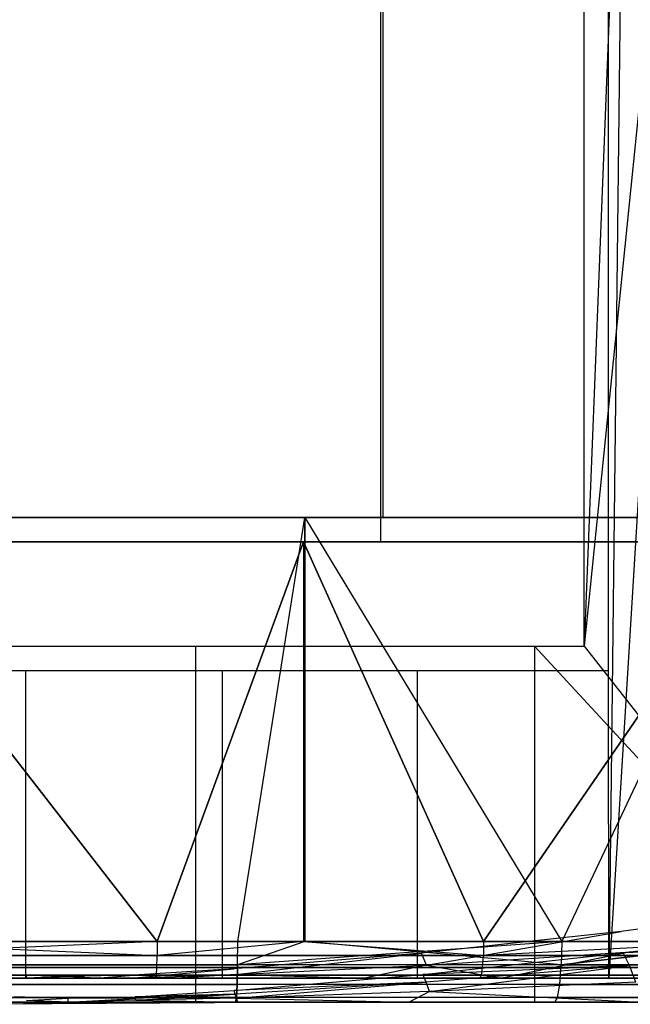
# Model space of a CAD drawing. Extents: x 0.01 to 2.77, y 0.07 to 2.63.
# Tile 21 of 39: x 1.37 to 1.57, y 0.07 to 0.39. Entities that reach past the tile are written whole.
import ezdxf

# ---------------------------------------------------------------- set-up
doc = ezdxf.new("R2010")
doc.units = 0
doc.header["$MEASUREMENT"] = 0
doc.layers.get('0').update_dxf_attribs({"color": 13, "linetype": 'CONTINUOUS'})

# ---------------------------------------------------------------- blocks, each defined once
blk = doc.blocks.new('AVA_LED_PM_STL')
at = {"color": 0}
for p, q in [((1.49163, 2.62686, 0.31367), (1.49163, 0.22528, 0.31367)), ((1.49163, 2.62686, 0.31367), (1.49163, 0.22528, 0.31367)), ((1.49163, 2.62686, 2.46979), (1.49163, 0.22528, 2.46979)), ((1.49163, 2.62686, 2.46979), (1.49163, 0.22528, 2.46979)), ((1.4909, 2.60717, 2.46195), (1.4909, 0.21741, 2.46195)), ((1.4909, 2.60717, 2.46195), (1.4909, 0.21741, 2.46195)), ((1.4909, 2.60717, 0.32151), (1.4909, 0.21741, 0.32151)), ((1.4909, 2.60717, 0.32151), (1.4909, 0.21741, 0.32151)), ((1.56988, 0.50758, 1.57386), (1.55706, 0.18348, 1.57593)), ((1.56988, 0.50758, 1.57386), (1.55706, 0.18348, 1.57593)), ((1.58983, 0.50588, 1.57031), (1.55706, 0.18348, 1.57593)), ((1.58983, 0.50588, 1.57031), (1.55706, 0.18348, 1.57593)), ((1.56493, 0.17561, 1.61614), (1.56493, 0.50632, 1.61614)), ((1.56493, 0.17561, 1.61614), (1.56493, 0.50632, 1.61614)), ((1.56493, 0.17561, 1.58265), (1.56493, 0.50632, 1.58265)), ((1.56493, 0.17561, 1.58265), (1.56493, 0.50632, 1.58265)), ((1.57007, 0.50767, 1.58181), (1.56502, 0.07568, 1.58264)), ((1.57007, 0.50767, 1.58181), (1.56502, 0.07568, 1.58264)), ((1.59128, 0.50588, 1.57805), (1.56502, 0.07568, 1.58264)), ((1.59128, 0.50588, 1.57805), (1.56502, 0.07568, 1.58264)), ((1.55706, 0.18348, 1.57593), (1.55706, 0.49844, 1.57593)), ((1.55706, 0.18348, 1.60827), (1.55706, 0.49844, 1.60827)), ((1.55706, 0.18348, 1.57593), (1.55706, 0.49844, 1.57593)), ((1.55706, 0.18348, 1.60827), (1.55706, 0.49844, 1.60827)), ((1.31713, 0.22528, 0.0158), (1.46633, 0.22528, 0.0158)), ((1.46633, 0.22528, 2.76766), (1.31713, 0.22528, 2.76766)), ((1.31713, 0.22528, 0.0158), (1.46633, 0.22528, 0.0158)), ((1.46633, 0.22528, 2.76766), (1.31713, 0.22528, 2.76766)), ((1.49163, 0.22528, 2.46979), (1.35839, 0.22528, 2.4739)), ((1.35839, 0.22528, 0.30957), (1.49163, 0.22528, 0.31367)), ((1.35839, 0.22528, 0.30957), (1.49163, 0.22528, 0.31367)), ((1.49163, 0.22528, 2.46979), (1.35839, 0.22528, 2.4739)), ((1.44451, 0.08749, 0.01479), (1.46633, 0.22528, 0.0158)), ((1.44451, 0.08749, 0.01479), (1.46633, 0.22528, 0.0158)), ((1.44451, 0.08749, 2.76867), (1.46633, 0.22528, 2.76766)), ((1.44451, 0.08749, 2.76867), (1.46633, 0.22528, 2.76766)), ((1.46633, 0.08749, 0.0158), (1.46633, 0.22528, 0.0158)), ((1.46633, 0.22528, 0.0158), (1.54976, 0.08749, 0.02287)), ((1.46633, 0.22528, 0.0158), (1.54976, 0.08749, 0.02287)), ((1.46633, 0.22528, 0.0158), (1.61466, 0.22528, 0.03193)), ((1.46633, 0.08749, 0.0158), (1.46633, 0.22528, 0.0158)), ((1.61466, 0.22528, 2.75153), (1.46633, 0.22528, 2.76766)), ((1.46633, 0.22528, 2.76766), (1.54976, 0.08749, 2.76059)), ((1.46633, 0.22528, 2.76766), (1.54976, 0.08749, 2.76059)), ((1.46633, 0.22528, 2.76766), (1.46633, 0.08749, 2.76766)), ((1.46633, 0.22528, 2.76766), (1.46633, 0.08749, 2.76766)), ((1.46633, 0.22528, 0.0158), (1.61466, 0.22528, 0.03193)), ((1.61466, 0.22528, 2.75153), (1.46633, 0.22528, 2.76766)), ((1.62335, 0.22528, 2.44934), (1.49163, 0.22528, 2.46979)), ((1.49163, 0.22528, 0.31367), (1.62335, 0.22528, 0.33412)), ((1.49163, 0.22528, 0.31367), (1.62335, 0.22528, 0.33412)), ((1.62335, 0.22528, 2.44934), (1.49163, 0.22528, 2.46979)), ((1.61466, 0.22528, 0.03193), (1.54976, 0.08749, 0.02287)), ((1.61466, 0.22528, 0.03193), (1.54976, 0.08749, 0.02287)), ((1.61466, 0.22528, 2.75153), (1.54976, 0.08749, 2.76059)), ((1.61466, 0.22528, 2.75153), (1.54976, 0.08749, 2.76059)), ((1.31756, 0.21741, 2.7598), (1.4183, 0.08749, 2.76155)), ((1.31756, 0.21741, 2.7598), (1.4183, 0.08749, 2.76155)), ((1.31756, 0.21741, 2.7598), (1.46591, 0.21741, 2.7598)), ((1.4183, 0.08749, 0.02191), (1.31756, 0.21741, 0.02366)), ((1.4183, 0.08749, 0.02191), (1.31756, 0.21741, 0.02366)), ((1.46591, 0.21741, 0.02366), (1.31756, 0.21741, 0.02366)), ((1.46591, 0.21741, 0.02366), (1.31756, 0.21741, 0.02366)), ((1.31756, 0.21741, 2.7598), (1.46591, 0.21741, 2.7598)), ((1.35863, 0.21741, 2.46603), (1.4909, 0.21741, 2.46195)), ((1.4909, 0.21741, 0.32151), (1.35863, 0.21741, 0.31744)), ((1.35863, 0.21741, 2.46603), (1.4909, 0.21741, 2.46195)), ((1.4909, 0.21741, 0.32151), (1.35863, 0.21741, 0.31744)), ((1.46591, 0.21741, 2.7598), (1.4183, 0.08749, 2.76155)), ((1.46591, 0.21741, 2.7598), (1.4183, 0.08749, 2.76155)), ((1.4183, 0.08749, 0.02191), (1.46591, 0.21741, 0.02366)), ((1.4183, 0.08749, 0.02191), (1.46591, 0.21741, 0.02366)), ((1.52437, 0.08749, 2.75538), (1.46591, 0.21741, 2.7598)), ((1.46591, 0.21741, 2.7598), (1.61339, 0.21741, 2.74376)), ((1.46591, 0.21741, 2.7598), (1.46591, 0.08749, 2.7598)), ((1.46591, 0.21741, 2.7598), (1.46591, 0.08749, 2.7598)), ((1.52437, 0.08749, 2.75538), (1.46591, 0.21741, 2.7598)), ((1.61339, 0.21741, 0.0397), (1.46591, 0.21741, 0.02366)), ((1.46591, 0.21741, 0.02366), (1.52437, 0.08749, 0.02809)), ((1.46591, 0.21741, 0.02366), (1.52437, 0.08749, 0.02809)), ((1.46591, 0.21741, 0.02366), (1.46591, 0.08749, 0.02366)), ((1.46591, 0.21741, 0.02366), (1.46591, 0.08749, 0.02366)), ((1.61339, 0.21741, 0.0397), (1.46591, 0.21741, 0.02366)), ((1.46591, 0.21741, 2.7598), (1.61339, 0.21741, 2.74376)), ((1.4909, 0.21741, 2.46195), (1.62167, 0.21741, 2.44165)), ((1.62167, 0.21741, 0.34181), (1.4909, 0.21741, 0.32151)), ((1.4909, 0.21741, 2.46195), (1.62167, 0.21741, 2.44165)), ((1.62167, 0.21741, 0.34181), (1.4909, 0.21741, 0.32151)), ((1.52437, 0.08749, 2.75538), (1.61339, 0.21741, 2.74376)), ((1.52437, 0.08749, 2.75538), (1.61339, 0.21741, 2.74376)), ((1.61339, 0.21741, 0.0397), (1.52437, 0.08749, 0.02809)), ((1.61339, 0.21741, 0.0397), (1.52437, 0.08749, 0.02809)), ((1.22641, 0.18348, 1.60827), (1.55706, 0.18348, 1.60827)), ((1.22641, 0.18348, 1.60827), (1.55706, 0.18348, 1.60827)), ((1.31983, 0.18348, 1.58621), (1.43079, 0.18348, 1.58788)), ((1.31983, 0.18348, 1.58621), (1.43079, 0.18348, 1.58788)), ((1.43079, 0.18348, 1.58788), (1.43079, 0.0678, 1.58788)), ((1.43079, 0.18348, 1.58788), (1.54089, 0.18348, 1.5783)), ((1.43079, 0.18348, 1.58788), (1.43079, 0.0678, 1.58788)), ((1.43079, 0.18348, 1.58788), (1.54089, 0.18348, 1.5783)), ((1.54089, 0.18348, 1.5783), (1.55706, 0.18348, 1.57593)), ((1.6477, 0.0678, 1.55768), (1.54089, 0.18348, 1.5783)), ((1.54089, 0.18348, 1.5783), (1.54089, 0.0678, 1.5783)), ((1.54089, 0.18348, 1.5783), (1.54089, 0.0678, 1.5783)), ((1.6477, 0.0678, 1.55768), (1.54089, 0.18348, 1.5783)), ((1.54089, 0.18348, 1.5783), (1.55706, 0.18348, 1.57593)), ((1.55706, 0.18348, 1.57593), (1.6477, 0.0678, 1.55768)), ((1.55706, 0.18348, 1.57593), (1.6477, 0.0678, 1.55768)), ((1.55706, 0.18348, 1.57593), (1.55706, 0.18348, 1.60827)), ((1.55706, 0.18348, 1.57593), (1.55706, 0.18348, 1.60827)), ((1.21854, 0.17561, 1.61614), (1.56493, 0.17561, 1.61614)), ((1.21854, 0.17561, 1.61614), (1.56493, 0.17561, 1.61614)), ((1.31174, 0.17561, 1.59354), (1.37559, 0.17561, 1.59634)), ((1.31174, 0.17561, 1.59354), (1.37559, 0.17561, 1.59634)), ((1.37559, 0.17561, 1.59634), (1.43948, 0.17561, 1.59542)), ((1.37559, 0.17561, 1.59634), (1.43948, 0.17561, 1.59542)), ((1.37559, 0.17561, 1.59634), (1.37559, 0.07568, 1.59634)), ((1.37559, 0.17561, 1.59634), (1.37559, 0.07568, 1.59634)), ((1.43948, 0.17561, 1.59542), (1.5028, 0.17561, 1.59082)), ((1.43948, 0.17561, 1.59542), (1.5028, 0.17561, 1.59082)), ((1.43948, 0.17561, 1.59542), (1.43948, 0.07568, 1.59542)), ((1.43948, 0.17561, 1.59542), (1.43948, 0.07568, 1.59542)), ((1.5028, 0.17561, 1.59082), (1.56493, 0.17561, 1.58265)), ((1.5028, 0.17561, 1.59082), (1.56493, 0.17561, 1.58265)), ((1.5028, 0.17561, 1.59082), (1.5028, 0.07568, 1.59082)), ((1.5028, 0.17561, 1.59082), (1.5028, 0.07568, 1.59082)), ((1.56493, 0.17561, 1.58265), (1.56493, 0.17561, 1.61614)), ((1.56493, 0.17561, 1.58265), (1.56493, 0.17561, 1.61614)), ((1.56502, 0.07568, 1.58264), (1.56493, 0.17561, 1.58265)), ((1.56502, 0.07568, 1.58264), (1.56493, 0.17561, 1.58265)), ((1.63531, 0.09956, 0.61079), (1.56906, 0.09084, 0.59331)), ((1.63531, 0.09956, 0.61079), (1.56906, 0.09084, 0.59331)), ((1.56906, 0.09084, 0.59331), (1.50422, 0.08379, 0.57917)), ((1.56906, 0.09084, 0.59331), (1.50422, 0.08379, 0.57917)), ((1.50585, 0.07988, 0.57273), (1.56906, 0.09084, 0.59331)), ((1.50585, 0.07988, 0.57273), (1.56906, 0.09084, 0.59331)), ((1.5697, 0.08387, 0.59698), (1.63615, 0.09263, 0.61455)), ((1.5697, 0.08387, 0.59698), (1.63615, 0.09263, 0.61455)), ((1.4183, 0.08749, 0.02191), (1.31212, 0.08297, 0.02487)), ((1.4183, 0.08749, 0.02191), (1.31212, 0.08297, 0.02487)), ((1.4183, 0.08749, 0.02191), (1.31756, 0.08749, 0.02366)), ((1.31756, 0.08749, 2.7598), (1.41828, 0.08297, 2.76065)), ((1.31756, 0.08749, 2.7598), (1.4183, 0.08749, 2.76155)), ((1.31756, 0.08749, 2.7598), (1.41828, 0.08297, 2.76065)), ((1.31756, 0.08749, 2.7598), (1.4183, 0.08749, 2.76155)), ((1.4183, 0.08749, 0.02191), (1.31756, 0.08749, 0.02366)), ((1.44451, 0.08749, 0.01479), (1.33895, 0.08749, 0.01479)), ((1.33895, 0.08749, 2.76867), (1.44451, 0.08749, 2.76867)), ((1.44451, 0.08749, 0.01479), (1.33895, 0.08749, 0.01479)), ((1.33895, 0.08749, 2.76867), (1.44451, 0.08749, 2.76867)), ((1.46591, 0.08749, 0.02366), (1.41828, 0.08297, 0.02281)), ((1.46591, 0.08749, 0.02366), (1.41828, 0.08297, 0.02281)), ((1.4183, 0.08749, 0.02191), (1.41828, 0.08297, 0.02281)), ((1.4183, 0.08749, 0.02191), (1.41828, 0.08297, 0.02281)), ((1.4183, 0.08749, 2.76155), (1.41828, 0.08297, 2.76065)), ((1.4183, 0.08749, 2.76155), (1.41828, 0.08297, 2.76065)), ((1.46591, 0.08749, 2.7598), (1.41828, 0.08297, 2.76065)), ((1.46591, 0.08749, 2.7598), (1.41828, 0.08297, 2.76065)), ((1.46591, 0.08749, 0.02366), (1.4183, 0.08749, 0.02191)), ((1.4183, 0.08749, 2.76155), (1.46591, 0.08749, 2.7598)), ((1.4183, 0.08749, 2.76155), (1.46591, 0.08749, 2.7598)), ((1.46591, 0.08749, 0.02366), (1.4183, 0.08749, 0.02191)), ((1.46633, 0.08749, 0.0158), (1.44445, 0.07995, 0.01629)), ((1.44445, 0.07995, 0.01629), (1.44451, 0.08749, 0.01479)), ((1.46633, 0.08749, 0.0158), (1.44445, 0.07995, 0.01629)), ((1.44445, 0.07995, 0.01629), (1.44451, 0.08749, 0.01479)), ((1.44445, 0.07995, 2.76718), (1.44451, 0.08749, 2.76867)), ((1.54976, 0.08749, 2.76059), (1.44445, 0.07995, 2.76718)), ((1.54976, 0.08749, 2.76059), (1.44445, 0.07995, 2.76718)), ((1.46633, 0.08749, 2.76766), (1.44445, 0.07995, 2.76718)), ((1.46633, 0.08749, 2.76766), (1.44445, 0.07995, 2.76718)), ((1.44445, 0.07995, 2.76718), (1.44451, 0.08749, 2.76867)), ((1.46633, 0.08749, 0.0158), (1.44451, 0.08749, 0.01479)), ((1.44451, 0.08749, 2.76867), (1.46633, 0.08749, 2.76766)), ((1.46633, 0.08749, 0.0158), (1.44451, 0.08749, 0.01479)), ((1.44451, 0.08749, 2.76867), (1.46633, 0.08749, 2.76766)), ((1.52437, 0.08749, 0.02809), (1.46591, 0.08749, 0.02366)), ((1.46591, 0.08749, 0.02366), (1.52428, 0.08297, 0.02898)), ((1.46591, 0.08749, 0.02366), (1.52428, 0.08297, 0.02898)), ((1.46591, 0.08749, 2.7598), (1.52428, 0.08297, 2.75448)), ((1.46591, 0.08749, 2.7598), (1.52437, 0.08749, 2.75538)), ((1.46591, 0.08749, 2.7598), (1.52428, 0.08297, 2.75448)), ((1.46591, 0.08749, 2.7598), (1.52437, 0.08749, 2.75538)), ((1.52437, 0.08749, 0.02809), (1.46591, 0.08749, 0.02366)), ((1.54976, 0.08749, 0.02287), (1.46633, 0.08749, 0.0158)), ((1.46633, 0.08749, 2.76766), (1.54976, 0.08749, 2.76059)), ((1.54976, 0.08749, 0.02287), (1.46633, 0.08749, 0.0158)), ((1.54959, 0.07995, 0.02436), (1.46633, 0.08749, 0.0158)), ((1.54959, 0.07995, 0.02436), (1.46633, 0.08749, 0.0158)), ((1.46633, 0.08749, 2.76766), (1.54976, 0.08749, 2.76059)), ((1.61339, 0.08749, 0.0397), (1.52428, 0.08297, 0.02898)), ((1.52437, 0.08749, 0.02809), (1.52428, 0.08297, 0.02898)), ((1.61339, 0.08749, 0.0397), (1.52428, 0.08297, 0.02898)), ((1.52437, 0.08749, 0.02809), (1.52428, 0.08297, 0.02898)), ((1.52437, 0.08749, 2.75538), (1.52428, 0.08297, 2.75448)), ((1.52437, 0.08749, 2.75538), (1.52428, 0.08297, 2.75448)), ((1.61339, 0.08749, 2.74376), (1.52428, 0.08297, 2.75448)), ((1.61339, 0.08749, 2.74376), (1.52428, 0.08297, 2.75448)), ((1.61339, 0.08749, 0.0397), (1.52437, 0.08749, 0.02809)), ((1.52437, 0.08749, 2.75538), (1.61339, 0.08749, 2.74376)), ((1.52437, 0.08749, 2.75538), (1.61339, 0.08749, 2.74376)), ((1.61339, 0.08749, 0.0397), (1.52437, 0.08749, 0.02809)), ((1.54976, 0.08749, 0.02287), (1.54959, 0.07995, 0.02436)), ((1.54959, 0.07995, 0.02436), (1.61466, 0.08749, 0.03193)), ((1.54959, 0.07995, 0.02436), (1.61466, 0.08749, 0.03193)), ((1.54976, 0.08749, 0.02287), (1.54959, 0.07995, 0.02436)), ((1.61466, 0.08749, 2.75153), (1.54959, 0.07995, 2.7591)), ((1.61466, 0.08749, 2.75153), (1.54959, 0.07995, 2.7591)), ((1.54976, 0.08749, 2.76059), (1.54959, 0.07995, 2.7591)), ((1.54976, 0.08749, 2.76059), (1.54959, 0.07995, 2.7591)), ((1.61466, 0.08749, 0.03193), (1.54976, 0.08749, 0.02287)), ((1.54976, 0.08749, 2.76059), (1.61466, 0.08749, 2.75153)), ((1.61466, 0.08749, 0.03193), (1.54976, 0.08749, 0.02287)), ((1.54976, 0.08749, 2.76059), (1.61466, 0.08749, 2.75153)), ((1.63954, 0.08649, 0.6058), (1.5697, 0.08387, 0.59698)), ((1.63954, 0.08649, 0.6058), (1.5697, 0.08387, 0.59698)), ((1.63954, 0.08649, 0.6058), (1.57178, 0.07972, 0.59047)), ((1.63954, 0.08649, 0.6058), (1.57178, 0.07972, 0.59047)), ((1.50422, 0.08379, 0.57917), (1.44332, 0.07862, 0.56879)), ((1.50422, 0.08379, 0.57917), (1.44332, 0.07862, 0.56879)), ((1.44391, 0.07685, 0.56557), (1.50422, 0.08379, 0.57917)), ((1.44391, 0.07685, 0.56557), (1.50422, 0.08379, 0.57917)), ((1.50585, 0.07988, 0.57273), (1.50422, 0.08379, 0.57917)), ((1.50585, 0.07988, 0.57273), (1.50422, 0.08379, 0.57917)), ((1.50464, 0.07679, 0.58276), (1.5697, 0.08387, 0.59698)), ((1.50464, 0.07679, 0.58276), (1.5697, 0.08387, 0.59698)), ((1.50585, 0.07988, 0.57273), (1.57222, 0.08419, 0.58352)), ((1.50585, 0.07988, 0.57273), (1.57222, 0.08419, 0.58352)), ((1.57222, 0.08419, 0.58352), (1.53029, 0.07568, 0.57014)), ((1.57222, 0.08419, 0.58352), (1.53029, 0.07568, 0.57014)), ((1.57178, 0.07972, 0.59047), (1.5697, 0.08387, 0.59698)), ((1.57178, 0.07972, 0.59047), (1.5697, 0.08387, 0.59698)), ((1.31212, 0.08297, 0.02487), (1.41828, 0.08297, 0.02281)), ((1.41828, 0.08297, 2.76065), (1.31212, 0.08297, 2.7586)), ((1.41828, 0.08297, 2.76065), (1.31212, 0.08297, 2.7586)), ((1.31212, 0.08297, 0.02487), (1.41828, 0.08297, 0.02281)), ((1.41823, 0.07914, 2.75809), (1.41828, 0.08297, 2.76065)), ((1.41823, 0.07914, 2.75809), (1.41828, 0.08297, 2.76065)), ((1.41823, 0.07914, 0.02537), (1.41828, 0.08297, 0.02281)), ((1.41823, 0.07914, 0.02537), (1.41828, 0.08297, 0.02281)), ((1.41828, 0.08297, 0.02281), (1.52428, 0.08297, 0.02898)), ((1.52428, 0.08297, 2.75448), (1.41828, 0.08297, 2.76065)), ((1.52428, 0.08297, 2.75448), (1.41828, 0.08297, 2.76065)), ((1.41828, 0.08297, 0.02281), (1.52428, 0.08297, 0.02898)), ((1.52404, 0.07914, 2.75193), (1.52428, 0.08297, 2.75448)), ((1.52404, 0.07914, 2.75193), (1.52428, 0.08297, 2.75448)), ((1.52404, 0.07914, 0.03153), (1.52428, 0.08297, 0.02898)), ((1.52404, 0.07914, 0.03153), (1.52428, 0.08297, 0.02898)), ((1.52428, 0.08297, 0.02898), (1.62949, 0.08297, 0.04335)), ((1.62949, 0.08297, 2.74011), (1.52428, 0.08297, 2.75448)), ((1.62949, 0.08297, 2.74011), (1.52428, 0.08297, 2.75448)), ((1.52428, 0.08297, 0.02898), (1.62949, 0.08297, 0.04335)), ((1.41823, 0.07914, 2.75809), (1.31227, 0.07914, 2.75604)), ((1.31227, 0.07914, 0.02743), (1.41823, 0.07914, 0.02537)), ((1.41823, 0.07914, 2.75809), (1.31227, 0.07914, 2.75604)), ((1.31227, 0.07914, 0.02743), (1.41823, 0.07914, 0.02537)), ((1.33901, 0.07995, 0.01629), (1.44445, 0.07995, 0.01629)), ((1.33901, 0.07995, 0.01629), (1.44445, 0.07995, 0.01629)), ((1.44445, 0.07995, 2.76718), (1.33901, 0.07995, 2.76718)), ((1.44445, 0.07995, 2.76718), (1.33901, 0.07995, 2.76718)), ((1.44332, 0.07862, 0.56879), (1.41078, 0.07664, 0.56483)), ((1.44332, 0.07862, 0.56879), (1.41078, 0.07664, 0.56483)), ((1.41097, 0.07577, 0.56316), (1.44332, 0.07862, 0.56879)), ((1.41097, 0.07577, 0.56316), (1.44332, 0.07862, 0.56879)), ((1.41097, 0.07577, 0.56316), (1.44391, 0.07685, 0.56557)), ((1.41097, 0.07577, 0.56316), (1.44391, 0.07685, 0.56557)), ((1.41816, 0.07658, 2.75426), (1.41823, 0.07914, 2.75809)), ((1.41816, 0.07658, 2.75426), (1.41823, 0.07914, 2.75809)), ((1.41816, 0.07658, 0.0292), (1.41823, 0.07914, 0.02537)), ((1.41816, 0.07658, 0.0292), (1.41823, 0.07914, 0.02537)), ((1.52404, 0.07914, 2.75193), (1.41823, 0.07914, 2.75809)), ((1.41823, 0.07914, 0.02537), (1.52404, 0.07914, 0.03153)), ((1.52404, 0.07914, 2.75193), (1.41823, 0.07914, 2.75809)), ((1.41823, 0.07914, 0.02537), (1.52404, 0.07914, 0.03153)), ((1.44391, 0.07685, 0.56557), (1.42475, 0.07568, 0.56319)), ((1.44391, 0.07685, 0.56557), (1.42475, 0.07568, 0.56319)), ((1.44391, 0.07685, 0.56557), (1.50585, 0.07988, 0.57273)), ((1.44391, 0.07685, 0.56557), (1.50585, 0.07988, 0.57273)), ((1.44391, 0.07685, 0.56557), (1.48563, 0.07568, 0.56597)), ((1.44391, 0.07685, 0.56557), (1.48563, 0.07568, 0.56597)), ((1.44445, 0.07995, 2.76718), (1.44429, 0.07357, 2.76291)), ((1.44429, 0.07357, 0.02055), (1.44445, 0.07995, 0.01629)), ((1.44429, 0.07357, 0.02055), (1.44445, 0.07995, 0.01629)), ((1.44445, 0.07995, 2.76718), (1.44429, 0.07357, 2.76291)), ((1.54959, 0.07995, 2.7591), (1.44445, 0.07995, 2.76718)), ((1.54959, 0.07995, 0.02436), (1.44445, 0.07995, 0.01629)), ((1.54959, 0.07995, 0.02436), (1.44445, 0.07995, 0.01629)), ((1.54959, 0.07995, 2.7591), (1.44445, 0.07995, 2.76718)), ((1.50585, 0.07988, 0.57273), (1.48563, 0.07568, 0.56597)), ((1.50585, 0.07988, 0.57273), (1.48563, 0.07568, 0.56597)), ((1.57178, 0.07972, 0.59047), (1.50464, 0.07679, 0.58276)), ((1.57178, 0.07972, 0.59047), (1.50464, 0.07679, 0.58276)), ((1.57178, 0.07972, 0.59047), (1.50571, 0.07431, 0.57852)), ((1.57178, 0.07972, 0.59047), (1.50571, 0.07431, 0.57852)), ((1.50585, 0.07988, 0.57273), (1.53029, 0.07568, 0.57014)), ((1.50585, 0.07988, 0.57273), (1.53029, 0.07568, 0.57014)), ((1.50676, 0.0713, 0.57463), (1.57178, 0.07972, 0.59047)), ((1.50676, 0.0713, 0.57463), (1.57178, 0.07972, 0.59047)), ((1.52366, 0.07658, 2.74812), (1.52404, 0.07914, 2.75193)), ((1.52366, 0.07658, 2.74812), (1.52404, 0.07914, 2.75193)), ((1.52366, 0.07658, 0.03535), (1.52404, 0.07914, 0.03153)), ((1.52366, 0.07658, 0.03535), (1.52404, 0.07914, 0.03153)), ((1.62904, 0.07914, 2.73759), (1.52404, 0.07914, 2.75193)), ((1.52404, 0.07914, 0.03153), (1.62904, 0.07914, 0.04587)), ((1.62904, 0.07914, 2.73759), (1.52404, 0.07914, 2.75193)), ((1.52404, 0.07914, 0.03153), (1.62904, 0.07914, 0.04587)), ((1.5491, 0.07357, 2.75487), (1.54959, 0.07995, 2.7591)), ((1.5491, 0.07357, 2.75487), (1.54959, 0.07995, 2.7591)), ((1.5491, 0.07357, 0.0286), (1.54959, 0.07995, 0.02436)), ((1.5491, 0.07357, 0.0286), (1.54959, 0.07995, 0.02436)), ((1.6538, 0.07995, 2.74301), (1.54959, 0.07995, 2.7591)), ((1.54959, 0.07995, 0.02436), (1.6538, 0.07995, 0.04046)), ((1.54959, 0.07995, 0.02436), (1.6538, 0.07995, 0.04046)), ((1.6538, 0.07995, 2.74301), (1.54959, 0.07995, 2.7591)), ((1.57376, 0.07429, 0.58496), (1.57178, 0.07972, 0.59047)), ((1.57376, 0.07429, 0.58496), (1.57178, 0.07972, 0.59047)), ((1.31174, 0.07568, 1.59354), (1.37559, 0.07568, 1.59634)), ((1.31174, 0.07568, 1.59354), (1.37559, 0.07568, 1.59634)), ((1.41816, 0.07658, 2.75426), (1.31249, 0.07658, 2.75221)), ((1.31249, 0.07658, 0.03125), (1.41816, 0.07658, 0.0292)), ((1.41816, 0.07658, 2.75426), (1.31249, 0.07658, 2.75221)), ((1.31249, 0.07658, 0.03125), (1.41816, 0.07658, 0.0292)), ((1.41807, 0.07568, 0.03372), (1.31276, 0.07568, 0.03576)), ((1.31276, 0.07568, 2.7477), (1.41807, 0.07568, 2.74974)), ((1.31276, 0.07568, 2.7477), (1.41807, 0.07568, 2.74974)), ((1.41807, 0.07568, 0.03372), (1.31276, 0.07568, 0.03576)), ((1.37552, 0.07568, 0.56297), (1.3715, 0.07568, 0.563)), ((1.37604, 0.0765, 0.56454), (1.37172, 0.07669, 0.56491)), ((1.37604, 0.0765, 0.56454), (1.37552, 0.07568, 0.56297)), ((1.38947, 0.07617, 0.56388), (1.37552, 0.07568, 0.56297)), ((1.39834, 0.07568, 0.56293), (1.37552, 0.07568, 0.56297)), ((1.37559, 0.07568, 1.59634), (1.43948, 0.07568, 1.59542)), ((1.37559, 0.07568, 1.59634), (1.43948, 0.07568, 1.59542)), ((1.38947, 0.07617, 0.56388), (1.37604, 0.0765, 0.56454)), ((1.38947, 0.07617, 0.56388), (1.37604, 0.0765, 0.56454)), ((1.41078, 0.07664, 0.56483), (1.38947, 0.07617, 0.56388)), ((1.41078, 0.07664, 0.56483), (1.38947, 0.07617, 0.56388)), ((1.39834, 0.07568, 0.56293), (1.38947, 0.07617, 0.56388)), ((1.39834, 0.07568, 0.56293), (1.41078, 0.07664, 0.56483)), ((1.39834, 0.07568, 0.56293), (1.41078, 0.07664, 0.56483)), ((1.39834, 0.07568, 0.56293), (1.41097, 0.07577, 0.56316)), ((1.42475, 0.07568, 0.56319), (1.39834, 0.07568, 0.56293)), ((1.41097, 0.07577, 0.56316), (1.42475, 0.07568, 0.56319)), ((1.41807, 0.07568, 2.74974), (1.41816, 0.07658, 2.75426)), ((1.41807, 0.07568, 2.74974), (1.41816, 0.07658, 2.75426)), ((1.41807, 0.07568, 0.03372), (1.41816, 0.07658, 0.0292)), ((1.41807, 0.07568, 0.03372), (1.41816, 0.07658, 0.0292)), ((1.52323, 0.07568, 0.03984), (1.41807, 0.07568, 0.03372)), ((1.41807, 0.07568, 2.74974), (1.52323, 0.07568, 2.74362)), ((1.41807, 0.07568, 2.74974), (1.52323, 0.07568, 2.74362)), ((1.52323, 0.07568, 0.03984), (1.41807, 0.07568, 0.03372)), ((1.52366, 0.07658, 2.74812), (1.41816, 0.07658, 2.75426)), ((1.41816, 0.07658, 0.0292), (1.52366, 0.07658, 0.03535)), ((1.52366, 0.07658, 2.74812), (1.41816, 0.07658, 2.75426)), ((1.41816, 0.07658, 0.0292), (1.52366, 0.07658, 0.03535)), ((1.48563, 0.07568, 0.56597), (1.42475, 0.07568, 0.56319)), ((1.48563, 0.07568, 0.56597), (1.42475, 0.07568, 0.56319)), ((1.43948, 0.07568, 1.59542), (1.5028, 0.07568, 1.59082)), ((1.43948, 0.07568, 1.59542), (1.5028, 0.07568, 1.59082)), ((1.44332, 0.07157, 0.5723), (1.50464, 0.07679, 0.58276)), ((1.44332, 0.07157, 0.5723), (1.50464, 0.07679, 0.58276)), ((1.50571, 0.07431, 0.57852), (1.44332, 0.07157, 0.5723)), ((1.50571, 0.07431, 0.57852), (1.44332, 0.07157, 0.5723)), ((1.50571, 0.07431, 0.57852), (1.4437, 0.07044, 0.5702)), ((1.50571, 0.07431, 0.57852), (1.4437, 0.07044, 0.5702)), ((1.44408, 0.06918, 0.56818), (1.50571, 0.07431, 0.57852)), ((1.44408, 0.06918, 0.56818), (1.50571, 0.07431, 0.57852)), ((1.53029, 0.07568, 0.57014), (1.48563, 0.07568, 0.56597)), ((1.53029, 0.07568, 0.57014), (1.48563, 0.07568, 0.56597)), ((1.5028, 0.07568, 1.59082), (1.56502, 0.07568, 1.58264)), ((1.5028, 0.07568, 1.59082), (1.56502, 0.07568, 1.58264)), ((1.50571, 0.07431, 0.57852), (1.50464, 0.07679, 0.58276)), ((1.50571, 0.07431, 0.57852), (1.50464, 0.07679, 0.58276)), ((1.50676, 0.0713, 0.57463), (1.50571, 0.07431, 0.57852)), ((1.50676, 0.0713, 0.57463), (1.50571, 0.07431, 0.57852)), ((1.57376, 0.07429, 0.58496), (1.50676, 0.0713, 0.57463)), ((1.57376, 0.07429, 0.58496), (1.50676, 0.0713, 0.57463)), ((1.52323, 0.07568, 2.74362), (1.52366, 0.07658, 2.74812)), ((1.52323, 0.07568, 2.74362), (1.52366, 0.07658, 2.74812)), ((1.52323, 0.07568, 0.03984), (1.52366, 0.07658, 0.03535)), ((1.52323, 0.07568, 0.03984), (1.52366, 0.07658, 0.03535)), ((1.62759, 0.07568, 0.0541), (1.52323, 0.07568, 0.03984)), ((1.52323, 0.07568, 2.74362), (1.62759, 0.07568, 2.72936)), ((1.52323, 0.07568, 2.74362), (1.62759, 0.07568, 2.72936)), ((1.62759, 0.07568, 0.0541), (1.52323, 0.07568, 0.03984)), ((1.62838, 0.07658, 2.73382), (1.52366, 0.07658, 2.74812)), ((1.52366, 0.07658, 0.03535), (1.62838, 0.07658, 0.04965)), ((1.62838, 0.07658, 2.73382), (1.52366, 0.07658, 2.74812)), ((1.52366, 0.07658, 0.03535), (1.62838, 0.07658, 0.04965)), ((1.57501, 0.07568, 0.57616), (1.53029, 0.07568, 0.57014)), ((1.57501, 0.07568, 0.57616), (1.53029, 0.07568, 0.57014)), ((1.56502, 0.07568, 1.58264), (1.62561, 0.07568, 1.57099)), ((1.56502, 0.07568, 1.58264), (1.62561, 0.07568, 1.57099)), ((1.33917, 0.07357, 0.02055), (1.44429, 0.07357, 0.02055)), ((1.33917, 0.07357, 0.02055), (1.44429, 0.07357, 0.02055)), ((1.44429, 0.07357, 2.76291), (1.33917, 0.07357, 2.76291)), ((1.44429, 0.07357, 2.76291), (1.33917, 0.07357, 2.76291)), ((1.4112, 0.06961, 0.56838), (1.44332, 0.07157, 0.5723)), ((1.4112, 0.06961, 0.56838), (1.44332, 0.07157, 0.5723)), ((1.4437, 0.07044, 0.5702), (1.4112, 0.06961, 0.56838)), ((1.4437, 0.07044, 0.5702), (1.4112, 0.06961, 0.56838)), ((1.4437, 0.07044, 0.5702), (1.41132, 0.06904, 0.56728)), ((1.4437, 0.07044, 0.5702), (1.41132, 0.06904, 0.56728)), ((1.41145, 0.06844, 0.5662), (1.4437, 0.07044, 0.5702)), ((1.41145, 0.06844, 0.5662), (1.4437, 0.07044, 0.5702)), ((1.4437, 0.07044, 0.5702), (1.44332, 0.07157, 0.5723)), ((1.4437, 0.07044, 0.5702), (1.44332, 0.07157, 0.5723)), ((1.44408, 0.06918, 0.56818), (1.4437, 0.07044, 0.5702)), ((1.44408, 0.06918, 0.56818), (1.4437, 0.07044, 0.5702)), ((1.44429, 0.07357, 2.76291), (1.44405, 0.0693, 2.75653)), ((1.44405, 0.0693, 0.02693), (1.44429, 0.07357, 0.02055)), ((1.44405, 0.0693, 0.02693), (1.44429, 0.07357, 0.02055)), ((1.44429, 0.07357, 2.76291), (1.44405, 0.0693, 2.75653)), ((1.50676, 0.0713, 0.57463), (1.44408, 0.06918, 0.56818)), ((1.50676, 0.0713, 0.57463), (1.44408, 0.06918, 0.56818)), ((1.5491, 0.07357, 2.75487), (1.44429, 0.07357, 2.76291)), ((1.5491, 0.07357, 2.75487), (1.44429, 0.07357, 2.76291)), ((1.5491, 0.07357, 0.0286), (1.44429, 0.07357, 0.02055)), ((1.5491, 0.07357, 0.0286), (1.44429, 0.07357, 0.02055)), ((1.50676, 0.0713, 0.57463), (1.50019, 0.0678, 0.57037)), ((1.50676, 0.0713, 0.57463), (1.50019, 0.0678, 0.57037)), ((1.50676, 0.0713, 0.57463), (1.57558, 0.0678, 0.58066)), ((1.50676, 0.0713, 0.57463), (1.57558, 0.0678, 0.58066)), ((1.54837, 0.0693, 2.74852), (1.5491, 0.07357, 2.75487)), ((1.54837, 0.0693, 2.74852), (1.5491, 0.07357, 2.75487)), ((1.54837, 0.0693, 0.03494), (1.5491, 0.07357, 0.0286)), ((1.54837, 0.0693, 0.03494), (1.5491, 0.07357, 0.0286)), ((1.65298, 0.07357, 2.73882), (1.5491, 0.07357, 2.75487)), ((1.65298, 0.07357, 2.73882), (1.5491, 0.07357, 2.75487)), ((1.5491, 0.07357, 0.0286), (1.65298, 0.07357, 0.04464)), ((1.5491, 0.07357, 0.0286), (1.65298, 0.07357, 0.04464)), ((1.43079, 0.0678, 1.58788), (1.31983, 0.0678, 1.58621)), ((1.43079, 0.0678, 1.58788), (1.31983, 0.0678, 1.58621)), ((1.38943, 0.0678, 0.56496), (1.33236, 0.0678, 0.56475)), ((1.33236, 0.0678, 0.56475), (1.4722, 0.0678, 0.56475)), ((1.41622, 0.0678, 0.56222), (1.33236, 0.0678, 0.56475)), ((1.41622, 0.0678, 0.56222), (1.33236, 0.0678, 0.56475)), ((1.33236, 0.0678, 0.56475), (1.4722, 0.0678, 0.56475)), ((1.33942, 0.0693, 0.02693), (1.44405, 0.0693, 0.02693)), ((1.33942, 0.0693, 0.02693), (1.44405, 0.0693, 0.02693)), ((1.44405, 0.0693, 2.75653), (1.33942, 0.0693, 2.75653)), ((1.44405, 0.0693, 2.75653), (1.33942, 0.0693, 2.75653)), ((1.33971, 0.0678, 0.03446), (1.44376, 0.0678, 0.03446)), ((1.44376, 0.0678, 2.749), (1.33971, 0.0678, 2.749)), ((1.33971, 0.0678, 0.03446), (1.44376, 0.0678, 0.03446)), ((1.44376, 0.0678, 2.749), (1.33971, 0.0678, 2.749)), ((1.41622, 0.0678, 0.56222), (1.36024, 0.06713, 0.5634)), ((1.41622, 0.0678, 0.56222), (1.36024, 0.06713, 0.5634)), ((1.4722, 0.0678, 0.56475), (1.36024, 0.06713, 0.5634)), ((1.4722, 0.0678, 0.56475), (1.36024, 0.06713, 0.5634)), ((1.37185, 0.06963, 0.56842), (1.38947, 0.06912, 0.56739)), ((1.37584, 0.06838, 0.56605), (1.38947, 0.06912, 0.56739)), ((1.38943, 0.0678, 0.56496), (1.37584, 0.06838, 0.56605)), ((1.38943, 0.0678, 0.56496), (1.38947, 0.06912, 0.56739)), ((1.38943, 0.0678, 0.56496), (1.38947, 0.06912, 0.56739)), ((1.38943, 0.0678, 0.56496), (1.41132, 0.06904, 0.56728)), ((1.38943, 0.0678, 0.56496), (1.41132, 0.06904, 0.56728)), ((1.41145, 0.06844, 0.5662), (1.38943, 0.0678, 0.56496)), ((1.41145, 0.06844, 0.5662), (1.38943, 0.0678, 0.56496)), ((1.44446, 0.0678, 0.56623), (1.38943, 0.0678, 0.56496)), ((1.44446, 0.0678, 0.56623), (1.38943, 0.0678, 0.56496)), ((1.38947, 0.06912, 0.56739), (1.4112, 0.06961, 0.56838)), ((1.38947, 0.06912, 0.56739), (1.4112, 0.06961, 0.56838)), ((1.41132, 0.06904, 0.56728), (1.38947, 0.06912, 0.56739)), ((1.41132, 0.06904, 0.56728), (1.38947, 0.06912, 0.56739)), ((1.41132, 0.06904, 0.56728), (1.4112, 0.06961, 0.56838)), ((1.41132, 0.06904, 0.56728), (1.4112, 0.06961, 0.56838)), ((1.41145, 0.06844, 0.5662), (1.41132, 0.06904, 0.56728)), ((1.41145, 0.06844, 0.5662), (1.41132, 0.06904, 0.56728)), ((1.44408, 0.06918, 0.56818), (1.41145, 0.06844, 0.5662)), ((1.44408, 0.06918, 0.56818), (1.41145, 0.06844, 0.5662)), ((1.41145, 0.06844, 0.5662), (1.44446, 0.0678, 0.56623)), ((1.41145, 0.06844, 0.5662), (1.44446, 0.0678, 0.56623)), ((1.4722, 0.0678, 0.56475), (1.41622, 0.0678, 0.56222)), ((1.4722, 0.0678, 0.56475), (1.41622, 0.0678, 0.56222)), ((1.54089, 0.0678, 1.5783), (1.43079, 0.0678, 1.58788)), ((1.54089, 0.0678, 1.5783), (1.43079, 0.0678, 1.58788)), ((1.44405, 0.0693, 2.75653), (1.44376, 0.0678, 2.749)), ((1.44376, 0.0678, 0.03446), (1.44405, 0.0693, 0.02693)), ((1.44376, 0.0678, 0.03446), (1.44405, 0.0693, 0.02693)), ((1.44405, 0.0693, 2.75653), (1.44376, 0.0678, 2.749)), ((1.44376, 0.0678, 0.03446), (1.5475, 0.0678, 0.04243)), ((1.5475, 0.0678, 2.74104), (1.44376, 0.0678, 2.749)), ((1.5475, 0.0678, 2.74104), (1.44376, 0.0678, 2.749)), ((1.44376, 0.0678, 0.03446), (1.5475, 0.0678, 0.04243)), ((1.54837, 0.0693, 2.74852), (1.44405, 0.0693, 2.75653)), ((1.54837, 0.0693, 2.74852), (1.44405, 0.0693, 2.75653)), ((1.54837, 0.0693, 0.03494), (1.44405, 0.0693, 0.02693)), ((1.54837, 0.0693, 0.03494), (1.44405, 0.0693, 0.02693)), ((1.44408, 0.06918, 0.56818), (1.50019, 0.0678, 0.57037)), ((1.44408, 0.06918, 0.56818), (1.50019, 0.0678, 0.57037)), ((1.44408, 0.06918, 0.56818), (1.44446, 0.0678, 0.56623)), ((1.44408, 0.06918, 0.56818), (1.44446, 0.0678, 0.56623)), ((1.50019, 0.0678, 0.57037), (1.44446, 0.0678, 0.56623)), ((1.50019, 0.0678, 0.57037), (1.44446, 0.0678, 0.56623)), ((1.57558, 0.0678, 0.58066), (1.50019, 0.0678, 0.57037)), ((1.57558, 0.0678, 0.58066), (1.50019, 0.0678, 0.57037)), ((1.6477, 0.0678, 1.55768), (1.54089, 0.0678, 1.5783)), ((1.6477, 0.0678, 1.55768), (1.54089, 0.0678, 1.5783)), ((1.5475, 0.0678, 2.74104), (1.54837, 0.0693, 2.74852)), ((1.5475, 0.0678, 2.74104), (1.54837, 0.0693, 2.74852)), ((1.5475, 0.0678, 0.04243), (1.54837, 0.0693, 0.03494)), ((1.5475, 0.0678, 0.04243), (1.54837, 0.0693, 0.03494)), ((1.5475, 0.0678, 0.04243), (1.65033, 0.0678, 0.05831)), ((1.65033, 0.0678, 2.72516), (1.5475, 0.0678, 2.74104)), ((1.65033, 0.0678, 2.72516), (1.5475, 0.0678, 2.74104)), ((1.5475, 0.0678, 0.04243), (1.65033, 0.0678, 0.05831)), ((1.65177, 0.0693, 2.73255), (1.54837, 0.0693, 2.74852)), ((1.65177, 0.0693, 2.73255), (1.54837, 0.0693, 2.74852)), ((1.54837, 0.0693, 0.03494), (1.65177, 0.0693, 0.05091)), ((1.54837, 0.0693, 0.03494), (1.65177, 0.0693, 0.05091))]:
    blk.add_line(p, q, dxfattribs=at)

msp = doc.modelspace()

# ---------------------------------------------------------------- block references
at = {"color": 250}
msp.add_blockref('AVA_LED_PM_STL', (0, 0), dxfattribs=at)

doc.saveas('drawing.dxf')
